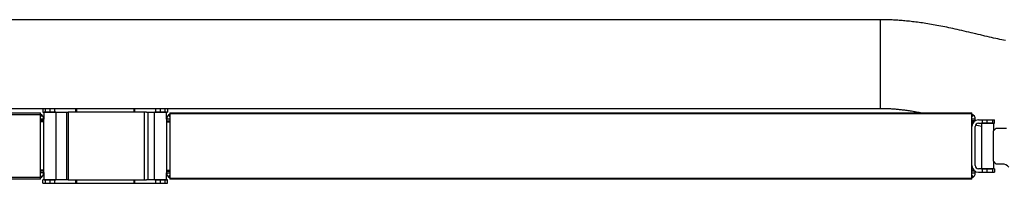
# Model space of a CAD drawing. Extents: x 0 to 594, y 0 to 420.
# Tile 14 of 19: x 357 to 446, y 313 to 328. Entities that reach past the tile are written whole.
import ezdxf

# ---------------------------------------------------------------- set-up
doc = ezdxf.new("R2010")
doc.units = 0
doc.header["$LTSCALE"] = 32.67
for name, color, linetype in [('100-6300-03_DXF_CONTINUOUS', 7, 'CONTINUOUS'), ('100-6305-1_2DXF_CONTINUOUS', 7, 'CONTINUOUS'), ('100-6305-2_5DXF_CONTINUOUS', 7, 'CONTINUOUS'), ('100-6309-1_1DXF_CONTINUOUS', 7, 'CONTINUOUS'), ('100-6309-3_1DXF_CONTINUOUS', 7, 'CONTINUOUS'), ('100-6325-03_DXF_CONTINUOUS', 7, 'CONTINUOUS'), ('100-6325-05_DXF_CONTINUOUS', 7, 'CONTINUOUS'), ('100-6326-01_DXF_CONTINUOUS', 7, 'CONTINUOUS'), ('100-6336-02_DXF_CONTINUOUS', 7, 'CONTINUOUS'), ('100-6338-01_DXF_CONTINUOUS', 7, 'CONTINUOUS'), ('135126_23_DXF_CONTINUOUS_L', 7, 'CONTINUOUS')]:
    doc.layers.add(name, color=color, linetype=linetype)

msp = doc.modelspace()

# ---------------------------------------------------------------- linework, layer by layer
at = {"layer": '100-6300-03_DXF_CONTINUOUS', "color": 7, "linetype": 'CONTINUOUS'}
for p, q in [((444.124, 318.473), (445.549, 318.473)), ((445.549, 318.173), (445.549, 318.473)), ((443.524, 314.348), (443.524, 317.873)), ((443.824, 314.348), (443.824, 317.873)), ((444.124, 318.173), (445.549, 318.173)), ((445.549, 314.048), (444.124, 314.048)), ((445.549, 314.048), (445.549, 313.748)), ((444.124, 313.748), (445.549, 313.748))]:
    msp.add_line(p, q, dxfattribs=at)
at = {"layer": '100-6300-03_DXF_CONTINUOUS', "color": 9, "linetype": 'CONTINUOUS'}
for p, q in [((444.484, 318.173), (444.484, 318.473)), ((444.874, 318.473), (444.874, 318.173)), ((445.412, 318.173), (445.412, 318.473)), ((444.484, 313.748), (444.484, 314.048)), ((444.874, 314.048), (444.874, 313.748)), ((445.412, 313.748), (445.412, 314.048))]:
    msp.add_line(p, q, dxfattribs=at)
at = {"layer": '100-6300-03_DXF_CONTINUOUS', "color": 7, "linetype": 'CONTINUOUS'}
for centre, radius, start, end in [((444.124, 317.873), 0.6, 90, 180), ((444.124, 317.873), 0.3, 90, 180), ((444.124, 314.348), 0.6, 180, 270), ((444.124, 314.348), 0.3, 180, 270)]:
    msp.add_arc(centre, radius, start, end, dxfattribs=at)
at = {"layer": '100-6305-1_2DXF_CONTINUOUS', "color": 7, "linetype": 'CONTINUOUS'}
for p, q in [((445.474, 317.486), (445.724, 317.736)), ((445.724, 317.736), (446.661, 317.736)), ((445.474, 314.736), (445.474, 317.486)), ((445.724, 314.486), (445.474, 314.736)), ((446.278, 314.486), (445.724, 314.486))]:
    msp.add_line(p, q, dxfattribs=at)
msp.add_arc((446.278, 313.736), 0.75, 39.90032, 90, dxfattribs=at)
at = {"layer": '100-6305-2_5DXF_CONTINUOUS', "color": 7, "linetype": 'CONTINUOUS'}
for p, q in [((444.374, 318.136), (444.399, 318.161)), ((445.474, 318.136), (444.374, 318.136)), ((444.374, 318.136), (444.374, 314.086)), ((445.449, 318.161), (444.399, 318.161)), ((445.474, 318.136), (445.449, 318.161)), ((445.474, 318.136), (445.474, 317.486)), ((444.374, 314.086), (445.474, 314.086)), ((444.374, 314.086), (444.399, 314.061)), ((444.399, 314.061), (445.449, 314.061)), ((445.474, 314.086), (445.449, 314.061)), ((445.474, 314.736), (445.474, 314.086))]:
    msp.add_line(p, q, dxfattribs=at)
at = {"layer": '100-6309-1_1DXF_CONTINUOUS', "color": 7, "linetype": 'CONTINUOUS'}
for p, q in [((361.874, 313.048), (359.599, 313.048)), ((359.599, 312.748), (359.599, 313.048)), ((359.599, 312.748), (370.849, 312.748)), ((370.849, 313.048), (368.961, 313.048)), ((370.849, 312.748), (370.849, 313.048))]:
    msp.add_line(p, q, dxfattribs=at)
at = {"layer": '100-6309-1_1DXF_CONTINUOUS', "color": 9, "linetype": 'CONTINUOUS'}
for p, q in [((359.808, 313.048), (359.808, 312.748)), ((360.265, 312.748), (360.265, 313.048)), ((360.636, 313.048), (360.636, 312.748)), ((362.58, 312.748), (362.58, 313.048)), ((362.618, 313.048), (362.618, 312.748)), ((367.83, 312.748), (367.83, 313.048)), ((367.868, 313.048), (367.868, 312.748)), ((369.812, 312.748), (369.812, 313.048)), ((370.182, 313.048), (370.182, 312.748)), ((370.639, 312.748), (370.639, 313.048))]:
    msp.add_line(p, q, dxfattribs=at)
at = {"layer": '100-6309-3_1DXF_CONTINUOUS', "color": 7, "linetype": 'CONTINUOUS'}
for p, q in [((359.599, 319.473), (359.599, 319.173)), ((370.849, 319.473), (359.599, 319.473)), ((370.849, 319.473), (370.849, 319.173)), ((359.599, 319.173), (361.874, 319.173)), ((368.961, 319.173), (370.849, 319.173))]:
    msp.add_line(p, q, dxfattribs=at)
at = {"layer": '100-6309-3_1DXF_CONTINUOUS', "color": 9, "linetype": 'CONTINUOUS'}
for p, q in [((359.808, 319.473), (359.808, 319.173)), ((360.265, 319.173), (360.265, 319.473)), ((360.636, 319.473), (360.636, 319.173)), ((362.58, 319.173), (362.58, 319.473)), ((362.618, 319.473), (362.618, 319.173)), ((367.83, 319.173), (367.83, 319.473)), ((367.868, 319.473), (367.868, 319.173)), ((369.812, 319.173), (369.812, 319.473)), ((370.182, 319.473), (370.182, 319.173)), ((370.639, 319.173), (370.639, 319.473))]:
    msp.add_line(p, q, dxfattribs=at)
at = {"layer": '100-6325-03_DXF_CONTINUOUS', "color": 9, "linetype": 'CONTINUOUS'}
for p, q in [((359.49, 318.924), (359.374, 318.782)), ((371.074, 318.771), (370.958, 318.913)), ((443.64, 318.913), (443.524, 318.771)), ((359.674, 318.402), (359.374, 318.402)), ((370.774, 318.391), (371.074, 318.391)), ((443.82, 318.391), (443.524, 318.391)), ((359.674, 313.843), (359.374, 313.843)), ((359.374, 313.463), (359.49, 313.321)), ((370.774, 313.831), (371.074, 313.831)), ((370.958, 313.309), (371.074, 313.451)), ((443.82, 313.831), (443.524, 313.831)), ((443.524, 313.451), (443.64, 313.309))]:
    msp.add_line(p, q, dxfattribs=at)
at = {"layer": '100-6325-03_DXF_CONTINUOUS', "color": 7, "linetype": 'CONTINUOUS'}
for p, q in [((359.674, 318.537), (359.374, 318.537)), ((359.674, 313.708), (359.674, 318.537)), ((371.074, 318.525), (370.774, 318.525)), ((370.774, 318.525), (370.774, 313.697)), ((443.824, 318.525), (443.524, 318.525)), ((443.824, 318.393), (443.824, 318.525)), ((359.674, 318.286), (359.374, 318.286)), ((371.074, 318.275), (370.774, 318.275)), ((443.678, 318.275), (443.524, 318.275)), ((359.374, 313.958), (359.674, 313.958)), ((359.374, 313.708), (359.674, 313.708)), ((370.774, 313.947), (371.074, 313.947)), ((370.774, 313.697), (371.074, 313.697)), ((443.524, 313.947), (443.678, 313.947)), ((443.524, 313.697), (443.824, 313.697)), ((443.824, 313.697), (443.824, 313.829))]:
    msp.add_line(p, q, dxfattribs=at)
for centre, start, end in [((359.174, 318.537), 0, 66.41593), ((371.274, 318.525), 113.58407, 180), ((443.324, 318.525), 0, 66.41593), ((359.174, 313.708), 293.58407, 360), ((371.274, 313.697), 180, 246.41593), ((443.324, 313.697), 293.58407, 360)]:
    msp.add_arc(centre, 0.5, start, end, dxfattribs=at)
at = {"layer": '100-6325-05_DXF_CONTINUOUS', "color": 7, "linetype": 'CONTINUOUS'}
for p, q in [((359.699, 319.161), (359.674, 319.136)), ((359.674, 319.136), (359.674, 318.537)), ((360.774, 319.136), (359.674, 319.136)), ((360.749, 319.161), (359.699, 319.161)), ((360.749, 319.161), (360.774, 319.136)), ((360.774, 319.136), (360.774, 313.086)), ((369.674, 319.136), (369.699, 319.161)), ((370.774, 319.136), (369.674, 319.136)), ((369.674, 313.086), (369.674, 319.136)), ((370.749, 319.161), (369.699, 319.161)), ((370.774, 319.136), (370.749, 319.161)), ((370.774, 318.525), (370.774, 319.136)), ((359.674, 313.708), (359.674, 313.086)), ((370.774, 313.086), (370.774, 313.697)), ((359.674, 313.086), (360.774, 313.086)), ((359.699, 313.061), (359.674, 313.086)), ((359.699, 313.061), (360.749, 313.061)), ((360.749, 313.061), (360.774, 313.086)), ((369.674, 313.086), (370.774, 313.086)), ((369.674, 313.086), (369.699, 313.061)), ((369.699, 313.061), (370.749, 313.061)), ((370.774, 313.086), (370.749, 313.061))]:
    msp.add_line(p, q, dxfattribs=at)
at = {"layer": '100-6326-01_DXF_CONTINUOUS', "color": 7, "linetype": 'CONTINUOUS'}
for p, q in [((361.724, 319.173), (361.724, 313.048)), ((361.874, 319.173), (361.874, 313.048)), ((368.961, 319.173), (361.874, 319.173)), ((369.074, 319.173), (369.074, 313.048)), ((361.874, 313.048), (368.961, 313.048))]:
    msp.add_line(p, q, dxfattribs=at)
at = {"layer": '100-6326-01_DXF_CONTINUOUS', "color": 9, "linetype": 'CONTINUOUS'}
msp.add_line((368.774, 313.048), (368.774, 319.173), dxfattribs=at)
at = {"layer": '100-6336-02_DXF_CONTINUOUS', "color": 7, "linetype": 'CONTINUOUS'}
for p, q in [((167.724, 319.111), (359.374, 319.111)), ((359.374, 313.111), (359.374, 319.111)), ((359.374, 313.111), (167.724, 313.111))]:
    msp.add_line(p, q, dxfattribs=at)
at = {"layer": '100-6336-02_DXF_CONTINUOUS', "color": 9, "linetype": 'CONTINUOUS'}
for p, q in [((359.374, 318.936), (167.724, 318.936)), ((167.724, 313.286), (359.374, 313.286))]:
    msp.add_line(p, q, dxfattribs=at)
at = {"layer": '100-6338-01_DXF_CONTINUOUS', "color": 7, "linetype": 'CONTINUOUS'}
for p, q in [((371.074, 319.111), (443.524, 319.111)), ((371.074, 319.111), (371.074, 313.111)), ((443.524, 317.873), (443.524, 319.111)), ((443.524, 313.111), (443.524, 314.348)), ((443.524, 313.111), (371.074, 313.111))]:
    msp.add_line(p, q, dxfattribs=at)
at = {"layer": '100-6338-01_DXF_CONTINUOUS', "color": 9, "linetype": 'CONTINUOUS'}
for p, q in [((443.524, 319.011), (371.074, 319.011)), ((371.074, 313.211), (443.524, 313.211))]:
    msp.add_line(p, q, dxfattribs=at)
at = {"layer": '135126_23_DXF_CONTINUOUS_L', "color": 7, "linetype": 'CONTINUOUS'}
for p, q in [((435.229, 327.511), (167.729, 327.511)), ((438.865, 319.138), (439.012, 319.111)), ((445.474, 317.676), (445.632, 317.644))]:
    msp.add_line(p, q, dxfattribs=at)
at = {"layer": '135126_23_DXF_CONTINUOUS_L', "color": 9, "linetype": 'CONTINUOUS'}
msp.add_line((435.229, 327.511), (435.229, 319.511), dxfattribs=at)
at = {"layer": '135126_23_DXF_CONTINUOUS_L', "color": 7, "linetype": 'CONTINUOUS'}
for points in [[(443.452, 326.333), (443.238, 326.383), (443.025, 326.432), (442.813, 326.481), (442.603, 326.529), (442.396, 326.576), (442.194, 326.621), (441.996, 326.664), (441.802, 326.707), (441.613, 326.747), (441.427, 326.787), (441.244, 326.825), (441.063, 326.861), (440.886, 326.897), (440.71, 326.931), (440.536, 326.965), (440.363, 326.997), (440.193, 327.028), (440.024, 327.058), (439.856, 327.087), (439.691, 327.115), (439.527, 327.142), (439.366, 327.168), (439.207, 327.193), (439.051, 327.216), (438.897, 327.238), (438.746, 327.259), (438.597, 327.279), (438.451, 327.298), (438.307, 327.316), (438.164, 327.333), (438.024, 327.35), (437.885, 327.365), (437.747, 327.379), (437.611, 327.393), (437.476, 327.405), (437.342, 327.417), (437.21, 327.429), (437.079, 327.439), (436.949, 327.449), (436.82, 327.457), (436.692, 327.466), (436.565, 327.473), (436.439, 327.48), (436.314, 327.486), (436.19, 327.491), (436.066, 327.496), (435.944, 327.5), (435.822, 327.503), (435.7, 327.506), (435.579, 327.508), (435.459, 327.51), (435.339, 327.511), (435.229, 327.511)], [(444.703, 326.038), (444.295, 326.134), (444.087, 326.183), (443.877, 326.233), (443.452, 326.333)], [(446.562, 325.62), (446.389, 325.657), (446.214, 325.695), (446.036, 325.734), (445.855, 325.774), (445.671, 325.815), (445.484, 325.857), (445.294, 325.901), (445.1, 325.946), (444.903, 325.991), (444.703, 326.038)], [(167.729, 319.511), (435.291, 319.511), (435.36, 319.51), (435.429, 319.51), (435.499, 319.509), (435.57, 319.507), (435.641, 319.505), (435.714, 319.503), (435.787, 319.501), (435.862, 319.498), (435.937, 319.495), (436.013, 319.491), (436.091, 319.487), (436.17, 319.483), (436.25, 319.478), (436.331, 319.472), (436.413, 319.466), (436.497, 319.46), (436.582, 319.453), (436.669, 319.446), (436.757, 319.438), (436.847, 319.429), (436.938, 319.42), (437.031, 319.41), (437.126, 319.4), (437.223, 319.389), (437.322, 319.377), (437.423, 319.365), (437.525, 319.351), (437.629, 319.338), (437.735, 319.323), (437.842, 319.308), (437.95, 319.292), (438.06, 319.275), (438.171, 319.258), (438.283, 319.239), (438.397, 319.221), (438.512, 319.201), (438.629, 319.181), (438.746, 319.16), (438.865, 319.138)], [(443.863, 318.022), (443.949, 318.003), (444.128, 317.963), (444.374, 317.908)]]:
    msp.add_lwpolyline(points, dxfattribs=at)

doc.saveas('drawing.dxf')
